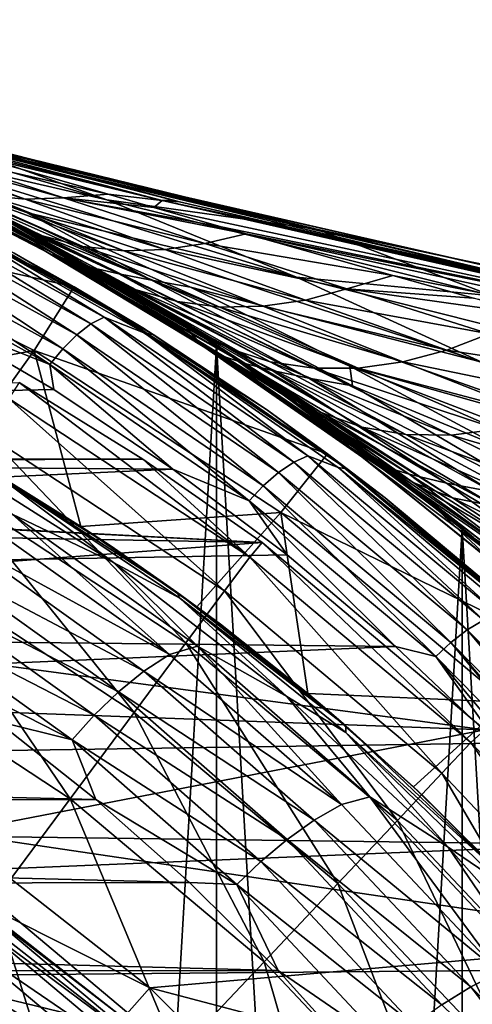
# Model space of a CAD drawing. Header units: metres. Extents: x -27 to 243, y -26 to 26.
# Tile 46 of 88: x 12.46 to 16.97, y 15.37 to 25.17. Entities that reach past the tile are written whole.
import ezdxf

# ---------------------------------------------------------------- set-up
doc = ezdxf.new("R2010")
doc.units = ezdxf.units.M
doc.layers.add('solid_ASS_SW0001', color=7, linetype='CONTINUOUS')

msp = doc.modelspace()

# ---------------------------------------------------------------- linework, layer by layer
at = {"layer": 'solid_ASS_SW0001'}
for points in [[(12.55254, 23.765337, 29.092583), (7.441921, 25.173008, 19.602346), (7.51072, 25.152567, 29.338274)], [(12.55254, 23.765337, 29.092583), (10.550066, 24.298155, 21.424845), (7.441921, 25.173008, 19.602346)], [(12.593428, 23.734425, 38.843616), (7.51072, 25.152567, 29.338274), (7.511685, 25.152279, 29.458097)], [(12.593428, 23.734425, 38.843616), (12.55254, 23.765337, 29.092583), (7.51072, 25.152567, 29.338274)], [(7.511685, 25.152279, 29.458097), (7.596759, 25.126715, 39.088577), (12.593428, 23.734425, 38.843616)], [(10.81541, 24.200043, 41.14399), (12.593428, 23.734425, 38.843616), (7.596759, 25.126715, 39.088577)], [(9.09857, 24.675751, 40.328243), (14.009007, 23.371078, 42.922085), (10.81541, 24.200043, 41.14399)], [(9.09857, 24.675751, 40.328243), (10.500343, 24.260561, 41.255558), (14.009007, 23.371078, 42.922085)], [(9.160146, 24.588005, 18.826048), (11.393012, 24.072357, 21.847), (13.331996, 23.3778, 20.965132)], [(10.859979, 23.946291, 18.060966), (9.160146, 24.588005, 18.826048), (13.331996, 23.3778, 20.965132)], [(13.883451, 23.37257, 43.151981), (14.009007, 23.371078, 42.922085), (10.500343, 24.260561, 41.255558)], [(13.883451, 23.37257, 43.151981), (10.500343, 24.260561, 41.255558), (11.391212, 23.999453, 41.842991)], [(10.550066, 24.298155, 21.424845), (13.697424, 23.498129, 23.269739), (11.393012, 24.072357, 21.847)], [(12.55254, 23.765337, 29.092583), (13.697424, 23.498129, 23.269739), (10.550066, 24.298155, 21.424845)], [(10.81541, 24.200043, 41.14399), (14.009007, 23.371078, 42.922085), (12.593428, 23.734425, 38.843616)], [(15.418991, 23.086809, 24.135052), (13.331996, 23.3778, 20.965132), (11.393012, 24.072357, 21.847)], [(13.733743, 23.482872, 23.177193), (15.418991, 23.086809, 24.135052), (11.393012, 24.072357, 21.847)], [(13.697424, 23.498129, 23.269739), (13.733743, 23.482872, 23.177193), (11.393012, 24.072357, 21.847)], [(10.788831, 23.960966, 43.055046), (12.131787, 23.421595, 44.011707), (12.517944, 23.38578, 43.676411)], [(11.144832, 23.88541, 42.732872), (10.788831, 23.960966, 43.055046), (12.517944, 23.38578, 43.676411)], [(10.859979, 23.946291, 18.060966), (13.331996, 23.3778, 20.965132), (15.21981, 22.608793, 20.095909)], [(12.532173, 23.251347, 17.31057), (10.859979, 23.946291, 18.060966), (15.21981, 22.608793, 20.095909)], [(11.713589, 23.541183, 12.527614), (10.859979, 23.946291, 18.060966), (12.532173, 23.251347, 17.31057)], [(13.883451, 23.37257, 43.151981), (11.391212, 23.999453, 41.842991), (11.888003, 23.854759, 42.169762)], [(9.980091, 23.19397, 76.599998), (10.305805, 23.870281, 76.599998), (13.006555, 22.512875, 76.599998)], [(12.407436, 22.848534, 109.489799), (13.006555, 22.512875, 76.599998), (10.305805, 23.870281, 76.599998)], [(11.144832, 23.88541, 42.732872), (12.517944, 23.38578, 43.676411), (12.899879, 23.398758, 43.364124)], [(11.499513, 23.855402, 42.42815), (11.144832, 23.88541, 42.732872), (12.899879, 23.398758, 43.364124)], [(11.499513, 23.855402, 42.42815), (12.899879, 23.398758, 43.364124), (13.344225, 23.43404, 43.124474)], [(11.499513, 23.855402, 42.42815), (13.344225, 23.43404, 43.124474), (11.888003, 23.854759, 42.169762)], [(13.883451, 23.37257, 43.151981), (11.888003, 23.854759, 42.169762), (13.344225, 23.43404, 43.124474)], [(12.616975, 22.957458, -18.73348), (11.534318, 23.580118, -23.82666), (10.943257, 23.814867, -18.621218)], [(10.943257, 23.814867, -18.621218), (10.980817, 23.769253, -13.412657), (12.674657, 22.894531, -13.638328)], [(12.616975, 22.957458, -18.73348), (10.943257, 23.814867, -18.621218), (12.674657, 22.894531, -13.638328)], [(10.980817, 23.769253, -13.412657), (11.055213, 23.723639, -8.208214), (12.787315, 22.831604, -8.549323)], [(12.674657, 22.894531, -13.638328), (10.980817, 23.769253, -13.412657), (12.787315, 22.831604, -8.549323)], [(12.55254, 23.765337, 29.092583), (17.65007, 22.599556, 28.84581), (13.697424, 23.498129, 23.269739)], [(17.645586, 22.559978, 38.601547), (17.65007, 22.599556, 28.84581), (12.55254, 23.765337, 29.092583)], [(12.593428, 23.734425, 38.843616), (17.645586, 22.559978, 38.601547), (12.55254, 23.765337, 29.092583)], [(17.31522, 22.6054, 44.743713), (17.645586, 22.559978, 38.601547), (12.593428, 23.734425, 38.843616)], [(14.055366, 23.359695, 42.947758), (17.31522, 22.6054, 44.743713), (12.593428, 23.734425, 38.843616)], [(14.009007, 23.371078, 42.922085), (14.055366, 23.359695, 42.947758), (12.593428, 23.734425, 38.843616)], [(11.055213, 23.723639, -8.208214), (11.166141, 23.678026, -3.009938), (12.954494, 22.768677, -3.469519)], [(12.787315, 22.831604, -8.549323), (11.055213, 23.723639, -8.208214), (12.954494, 22.768677, -3.469519)], [(11.166141, 23.678026, -3.009938), (11.313216, 23.632412, 2.180128), (13.17562, 22.70575, 1.598029)], [(12.954494, 22.768677, -3.469519), (11.166141, 23.678026, -3.009938), (13.17562, 22.70575, 1.598029)], [(11.313216, 23.632412, 2.180128), (11.495902, 23.586798, 7.359971), (13.449891, 22.642822, 6.650322)], [(13.17562, 22.70575, 1.598029), (11.313216, 23.632412, 2.180128), (13.449891, 22.642822, 6.650322)], [(12.691695, 23.019579, 45.672318), (11.376778, 23.65653, 44.739445), (11.596038, 23.549828, 45.053329)], [(13.092472, 22.915743, 45.290482), (11.376778, 23.65653, 44.739445), (12.691695, 23.019579, 45.672318)], [(11.748114, 23.511049, 44.366375), (11.376778, 23.65653, 44.739445), (13.092472, 22.915743, 45.290482)], [(11.495902, 23.586798, 7.359971), (11.713589, 23.541183, 12.527614), (13.7764, 22.579895, 11.684406)], [(13.449891, 22.642822, 6.650322), (11.495902, 23.586798, 7.359971), (13.7764, 22.579895, 11.684406)], [(11.534318, 23.580118, -23.82666), (12.832459, 22.899574, -23.82666), (11.781051, 23.457821, -24)], [(12.616975, 22.957458, -18.73348), (12.832459, 22.899574, -23.82666), (11.534318, 23.580118, -23.82666)], [(12.691695, 23.019579, 45.672318), (11.596038, 23.549828, 45.053329), (12.311875, 23.18362, 46.074184)], [(13.7764, 22.579895, 11.684406), (11.713589, 23.541183, 12.527614), (12.532173, 23.251347, 17.31057)], [(11.748114, 23.511049, 44.366375), (13.092472, 22.915743, 45.290482), (13.500997, 22.871798, 44.928783)], [(12.131787, 23.421595, 44.011707), (11.748114, 23.511049, 44.366375), (13.500997, 22.871798, 44.928783)], [(11.78101, 23.457842, 74), (11.781051, -23.457821, 74), (14.424679, -21.931511, 74)], [(11.78101, 23.457842, 74), (14.424679, -21.931511, 74), (14.424632, 21.931541, 74)], [(12.311875, 23.18362, 46.074184), (11.78101, 23.457842, 74), (14.424632, 21.931541, 74)], [(11.781051, 23.457821, -24), (14.424679, 21.931511, -24), (11.78101, -23.457842, -24)], [(14.090384, 22.147766, -23.82666), (14.424679, 21.931511, -24), (11.781051, 23.457821, -24)], [(12.832459, 22.899574, -23.82666), (14.090384, 22.147766, -23.82666), (11.781051, 23.457821, -24)], [(13.798754, 23.303688, 43.421406), (13.344225, 23.43404, 43.124474), (12.899879, 23.398758, 43.364124)], [(13.883451, 23.37257, 43.151981), (13.344225, 23.43404, 43.124474), (13.798754, 23.303688, 43.421406)], [(13.697424, 23.498129, 23.269739), (15.418991, 23.086809, 24.135052), (13.733743, 23.482872, 23.177193)], [(13.697424, 23.498129, 23.269739), (16.871675, 22.777054, 25.12989), (15.418991, 23.086809, 24.135052)], [(17.65007, 22.599556, 28.84581), (16.871675, 22.777054, 25.12989), (13.697424, 23.498129, 23.269739)], [(11.036486, 23.316761, 109.514694), (13.172981, 22.142931, 110.647369), (11.160636, 23.385553, 109.337685)], [(11.160636, 23.385553, 109.337685), (13.305664, 22.209518, 110.475792), (11.677291, 23.205469, 109.358704)], [(13.172981, 22.142931, 110.647369), (13.305664, 22.209518, 110.475792), (11.160636, 23.385553, 109.337685)], [(12.131787, 23.421595, 44.011707), (13.500997, 22.871798, 44.928783), (13.909029, 22.883209, 44.59211)], [(12.517944, 23.38578, 43.676411), (12.131787, 23.421595, 44.011707), (13.909029, 22.883209, 44.59211)], [(12.899879, 23.398758, 43.364124), (12.517944, 23.38578, 43.676411), (14.309385, 22.944052, 44.283844)], [(12.517944, 23.38578, 43.676411), (13.909029, 22.883209, 44.59211), (14.309385, 22.944052, 44.283844)], [(12.899879, 23.398758, 43.364124), (14.309385, 22.944052, 44.283844), (14.71818, 23.041311, 44.020218)], [(12.899879, 23.398758, 43.364124), (14.71818, 23.041311, 44.020218), (14.471136, 23.111656, 43.859554)], [(13.798754, 23.303688, 43.421406), (12.899879, 23.398758, 43.364124), (14.471136, 23.111656, 43.859554)], [(17.174568, 22.423723, 23.301115), (15.21981, 22.608793, 20.095909), (13.331996, 23.3778, 20.965132)], [(15.418991, 23.086809, 24.135052), (17.174568, 22.423723, 23.301115), (13.331996, 23.3778, 20.965132)], [(13.883451, 23.37257, 43.151981), (13.798754, 23.303688, 43.421406), (20.308258, 21.911385, 46.874893)], [(13.883451, 23.37257, 43.151981), (20.521025, 21.951265, 46.493038), (17.31522, 22.6054, 44.743713)], [(13.883451, 23.37257, 43.151981), (20.419037, 21.948816, 46.681915), (20.521025, 21.951265, 46.493038)], [(13.883451, 23.37257, 43.151981), (17.31522, 22.6054, 44.743713), (14.055366, 23.359695, 42.947758)], [(13.883451, 23.37257, 43.151981), (14.055366, 23.359695, 42.947758), (14.009007, 23.371078, 42.922085)], [(13.883451, 23.37257, 43.151981), (20.308258, 21.911385, 46.874893), (20.419037, 21.948816, 46.681915)], [(10.906212, 23.205431, 109.663376), (13.03169, 22.035574, 110.788727), (11.036486, 23.316761, 109.514694)], [(13.03169, 22.035574, 110.788727), (13.172981, 22.142931, 110.647369), (11.036486, 23.316761, 109.514694)], [(12.532173, 23.251347, 17.31057), (15.21981, 22.608793, 20.095909), (17.067617, 21.76351, 19.246275)], [(14.166473, 22.508242, 16.577301), (12.532173, 23.251347, 17.31057), (17.067617, 21.76351, 19.246275)], [(13.7764, 22.579895, 11.684406), (12.532173, 23.251347, 17.31057), (14.166473, 22.508242, 16.577301)], [(20.308258, 21.911385, 46.874893), (13.798754, 23.303688, 43.421406), (14.471136, 23.111656, 43.859554)], [(9.980091, 23.19397, 76.599998), (13.006555, 22.512875, 76.599998), (12.607231, 21.87739, 76.599998)], [(10.634261, 21.515402, 83.689102), (9.980091, 23.19397, 76.599998), (12.607231, 21.87739, 76.599998)], [(10.779729, 23.061428, 109.773727), (12.892615, 21.896952, 110.890488), (10.906212, 23.205431, 109.663376)], [(12.892615, 21.896952, 110.890488), (13.03169, 22.035574, 110.788727), (10.906212, 23.205431, 109.663376)], [(13.793382, 22.038172, 110.252609), (11.754474, 23.191212, 109.162819), (11.677291, 23.205469, 109.358704)], [(13.305664, 22.209518, 110.475792), (13.710714, 22.051771, 110.446205), (11.677291, 23.205469, 109.358704)], [(13.793382, 22.038172, 110.252609), (11.677291, 23.205469, 109.358704), (13.710714, 22.051771, 110.446205)], [(13.793382, 22.038172, 110.252609), (12.407436, 22.848534, 109.489799), (11.754474, 23.191212, 109.162819)], [(12.469887, 23.099014, 46.298573), (12.311875, 23.18362, 46.074184), (14.424632, 21.931541, 74)], [(13.624434, 22.483246, 46.965622), (12.311875, 23.18362, 46.074184), (12.469887, 23.099014, 46.298573)], [(14.034111, 22.365097, 46.55946), (12.311875, 23.18362, 46.074184), (13.624434, 22.483246, 46.965622)], [(12.691695, 23.019579, 45.672318), (12.311875, 23.18362, 46.074184), (14.034111, 22.365097, 46.55946)], [(10.665489, 22.89827, 109.842064), (12.765258, 21.740055, 110.949692), (10.779729, 23.061428, 109.773727)], [(12.765258, 21.740055, 110.949692), (12.892615, 21.896952, 110.890488), (10.779729, 23.061428, 109.773727)], [(13.240398, 22.666149, 47.386078), (12.469887, 23.099014, 46.298573), (14.424632, 21.931541, 74)], [(13.624434, 22.483246, 46.965622), (12.469887, 23.099014, 46.298573), (13.240398, 22.666149, 47.386078)], [(20.308258, 21.911385, 46.874893), (14.471136, 23.111656, 43.859554), (14.71818, 23.041311, 44.020218)], [(19.46051, 22.232195, 26.432955), (17.174568, 22.423723, 23.301115), (15.418991, 23.086809, 24.135052)], [(16.871675, 22.777054, 25.12989), (19.46051, 22.232195, 26.432955), (15.418991, 23.086809, 24.135052)], [(14.228354, 21.986534, -18.842745), (12.832459, 22.899574, -23.82666), (12.616975, 22.957458, -18.73348)], [(12.616975, 22.957458, -18.73348), (12.674657, 22.894531, -13.638328), (14.307399, 21.90983, -13.857987)], [(14.228354, 21.986534, -18.842745), (12.616975, 22.957458, -18.73348), (14.307399, 21.90983, -13.857987)], [(12.691695, 23.019579, 45.672318), (14.034111, 22.365097, 46.55946), (14.457961, 22.311518, 46.173271)], [(13.092472, 22.915743, 45.290482), (12.691695, 23.019579, 45.672318), (14.457961, 22.311518, 46.173271)], [(14.309385, 22.944052, 44.283844), (13.909029, 22.883209, 44.59211), (15.724043, 22.492434, 45.18866)], [(14.309385, 22.944052, 44.283844), (16.181156, 22.626764, 44.967716), (14.71818, 23.041311, 44.020218)], [(14.309385, 22.944052, 44.283844), (15.724043, 22.492434, 45.18866), (16.181156, 22.626764, 44.967716)], [(20.192463, 21.833067, 47.062691), (14.71818, 23.041311, 44.020218), (16.181156, 22.626764, 44.967716)], [(20.308258, 21.911385, 46.874893), (14.71818, 23.041311, 44.020218), (20.192463, 21.833067, 47.062691)], [(11.567943, 22.212364, 110.389908), (12.765258, 21.740055, 110.949692), (10.665489, 22.89827, 109.842064)], [(12.407436, 22.848534, 109.489799), (13.689489, 22.10425, 110.145149), (13.006555, 22.512875, 76.599998)], [(13.793382, 22.038172, 110.252609), (13.689489, 22.10425, 110.145149), (12.407436, 22.848534, 109.489799)], [(12.674657, 22.894531, -13.638328), (12.787315, 22.831604, -8.549323), (14.459317, 21.833128, -8.881378)], [(14.307399, 21.90983, -13.857987), (12.674657, 22.894531, -13.638328), (14.459317, 21.833128, -8.881378)], [(14.228354, 21.986534, -18.842745), (14.090384, 22.147766, -23.82666), (12.832459, 22.899574, -23.82666)], [(13.092472, 22.915743, 45.290482), (14.457961, 22.311518, 46.173271), (14.886473, 22.318846, 45.813313)], [(13.500997, 22.871798, 44.928783), (13.092472, 22.915743, 45.290482), (14.886473, 22.318846, 45.813313)], [(13.909029, 22.883209, 44.59211), (13.500997, 22.871798, 44.928783), (15.310973, 22.381466, 45.484158)], [(13.500997, 22.871798, 44.928783), (14.886473, 22.318846, 45.813313), (15.310973, 22.381466, 45.484158)], [(13.909029, 22.883209, 44.59211), (15.310973, 22.381466, 45.484158), (15.724043, 22.492434, 45.18866)], [(12.787315, 22.831604, -8.549323), (12.954494, 22.768677, -3.469519), (14.683505, 21.756424, -3.916966)], [(14.459317, 21.833128, -8.881378), (12.787315, 22.831604, -8.549323), (14.683505, 21.756424, -3.916966)], [(12.954494, 22.768677, -3.469519), (13.17562, 22.70575, 1.598029), (14.979203, 21.679722, 1.031201)], [(14.683505, 21.756424, -3.916966), (12.954494, 22.768677, -3.469519), (14.979203, 21.679722, 1.031201)], [(16.871675, 22.777054, 25.12989), (20.069414, 22.136221, 27.003353), (19.46051, 22.232195, 26.432955)], [(17.65007, 22.599556, 28.84581), (20.069414, 22.136221, 27.003353), (16.871675, 22.777054, 25.12989)], [(13.17562, 22.70575, 1.598029), (13.449891, 22.642822, 6.650322), (15.345347, 21.603018, 5.959146)], [(14.979203, 21.679722, 1.031201), (13.17562, 22.70575, 1.598029), (15.345347, 21.603018, 5.959146)], [(13.283699, 22.6408, 47.4468), (13.240398, 22.666149, 47.386078), (14.424632, 21.931541, 74)], [(14.960337, 21.76664, 47.811058), (13.240398, 22.666149, 47.386078), (13.283699, 22.6408, 47.4468)], [(13.624434, 22.483246, 46.965622), (13.240398, 22.666149, 47.386078), (14.960337, 21.76664, 47.811058)], [(14.038143, 22.180916, 48.496769), (13.283699, 22.6408, 47.4468), (14.424632, 21.931541, 74)], [(14.54905, 21.898424, 48.240051), (13.283699, 22.6408, 47.4468), (14.038143, 22.180916, 48.496769)], [(14.960337, 21.76664, 47.811058), (13.283699, 22.6408, 47.4468), (14.54905, 21.898424, 48.240051)], [(13.449891, 22.642822, 6.650322), (13.7764, 22.579895, 11.684406), (15.780733, 21.526314, 10.862956)], [(15.345347, 21.603018, 5.959146), (13.449891, 22.642822, 6.650322), (15.780733, 21.526314, 10.862956)], [(13.7764, 22.579895, 11.684406), (14.166473, 22.508242, 16.577301), (15.752019, 21.723263, 15.865211)], [(15.780733, 21.526314, 10.862956), (13.7764, 22.579895, 11.684406), (15.752019, 21.723263, 15.865211)], [(18.888861, 21.686861, 22.484251), (17.067617, 21.76351, 19.246275), (15.21981, 22.608793, 20.095909)], [(17.174568, 22.423723, 23.301115), (18.888861, 21.686861, 22.484251), (15.21981, 22.608793, 20.095909)], [(16.181156, 22.626764, 44.967716), (15.724043, 22.492434, 45.18866), (16.984381, 22.400341, 45.484756)], [(20.192463, 21.833067, 47.062691), (16.181156, 22.626764, 44.967716), (16.984381, 22.400341, 45.484756)], [(12.607231, 21.87739, 76.599998), (13.006555, 22.512875, 76.599998), (15.53152, 20.851181, 76.599998)], [(14.923372, 21.290678, 110.792351), (15.53152, 20.851181, 76.599998), (13.006555, 22.512875, 76.599998)], [(13.689489, 22.10425, 110.145149), (14.923372, 21.290678, 110.792351), (13.006555, 22.512875, 76.599998)], [(13.624434, 22.483246, 46.965622), (14.960337, 21.76664, 47.811058), (15.393149, 21.702602, 47.401031)], [(14.034111, 22.365097, 46.55946), (13.624434, 22.483246, 46.965622), (15.393149, 21.702602, 47.401031)], [(14.166473, 22.508242, 16.577301), (17.067617, 21.76351, 19.246275), (18.870173, 20.844542, 18.417883)], [(15.752019, 21.723263, 15.865211), (14.166473, 22.508242, 16.577301), (18.870173, 20.844542, 18.417883)], [(15.724043, 22.492434, 45.18866), (15.310973, 22.381466, 45.484158), (17.141151, 22.043995, 46.077972)], [(15.724043, 22.492434, 45.18866), (17.141151, 22.043995, 46.077972), (17.58572, 22.231174, 45.870213)], [(15.724043, 22.492434, 45.18866), (17.58572, 22.231174, 45.870213), (16.984381, 22.400341, 45.484756)], [(14.034111, 22.365097, 46.55946), (15.393149, 21.702602, 47.401031), (15.83708, 21.704014, 47.017696)], [(14.457961, 22.311518, 46.173271), (14.034111, 22.365097, 46.55946), (15.83708, 21.704014, 47.017696)], [(15.310973, 22.381466, 45.484158), (14.886473, 22.318846, 45.813313), (16.719326, 21.882025, 46.353092)], [(15.310973, 22.381466, 45.484158), (16.719326, 21.882025, 46.353092), (17.141151, 22.043995, 46.077972)], [(14.886473, 22.318846, 45.813313), (14.457961, 22.311518, 46.173271), (16.282129, 21.76606, 46.667038)], [(14.457961, 22.311518, 46.173271), (15.83708, 21.704014, 47.017696), (16.282129, 21.76606, 46.667038)], [(14.886473, 22.318846, 45.813313), (16.282129, 21.76606, 46.667038), (16.719326, 21.882025, 46.353092)], [(-14.380179, 20.912827, 100.755585), (12.802154, 21.4888, 111.047874), (11.567943, 22.212364, 110.389908)], [(11.567943, 22.212364, 110.389908), (12.802154, 21.4888, 111.047874), (12.765258, 21.740055, 110.949692)], [(13.172981, 22.142931, 110.647369), (15.193012, 20.766287, 111.767616), (13.305664, 22.209518, 110.475792)], [(13.305664, 22.209518, 110.475792), (15.333775, 20.830202, 111.601547), (13.710714, 22.051771, 110.446205)], [(15.193012, 20.766287, 111.767616), (15.333775, 20.830202, 111.601547), (13.305664, 22.209518, 110.475792)], [(14.174204, 22.094217, 48.684227), (14.038143, 22.180916, 48.496769), (14.424632, 21.931541, 74)], [(14.54905, 21.898424, 48.240051), (14.038143, 22.180916, 48.496769), (14.174204, 22.094217, 48.684227)], [(13.03169, 22.035574, 110.788727), (15.041303, 20.663702, 111.901527), (13.172981, 22.142931, 110.647369)], [(15.041303, 20.663702, 111.901527), (15.193012, 20.766287, 111.767616), (13.172981, 22.142931, 110.647369)], [(13.793382, 22.038172, 110.252609), (14.923372, 21.290678, 110.792351), (13.689489, 22.10425, 110.145149)], [(14.090384, 22.147766, -23.82666), (15.304346, 21.326965, -23.82666), (14.424679, 21.931511, -24)], [(14.228354, 21.986534, -18.842745), (15.304346, 21.326965, -23.82666), (14.090384, 22.147766, -23.82666)], [(14.73569, 21.723764, 49.450912), (14.174204, 22.094217, 48.684227), (14.424632, 21.931541, 74)], [(15.46804, 21.260452, 49.488174), (14.174204, 22.094217, 48.684227), (14.73569, 21.723764, 49.450912)], [(15.873713, 21.116604, 49.037163), (14.174204, 22.094217, 48.684227), (15.46804, 21.260452, 49.488174)], [(14.54905, 21.898424, 48.240051), (14.174204, 22.094217, 48.684227), (15.873713, 21.116604, 49.037163)], [(12.892615, 21.896952, 110.890488), (14.890333, 20.531517, 111.994522), (13.03169, 22.035574, 110.788727)], [(14.890333, 20.531517, 111.994522), (15.041303, 20.663702, 111.901527), (13.03169, 22.035574, 110.788727)], [(15.333775, 20.830202, 111.601547), (15.635918, 20.713888, 111.520477), (13.710714, 22.051771, 110.446205)], [(15.723716, 20.700632, 111.329292), (13.710714, 22.051771, 110.446205), (15.635918, 20.713888, 111.520477)], [(15.723716, 20.700632, 111.329292), (13.793382, 22.038172, 110.252609), (13.710714, 22.051771, 110.446205)], [(15.723716, 20.700632, 111.329292), (14.923372, 21.290678, 110.792351), (13.793382, 22.038172, 110.252609)], [(15.769051, 20.906885, -18.948605), (15.304346, 21.326965, -23.82666), (14.228354, 21.986534, -18.842745)], [(14.228354, 21.986534, -18.842745), (14.307399, 21.90983, -13.857987), (15.870745, 20.819826, -14.070814)], [(15.769051, 20.906885, -18.948605), (14.228354, 21.986534, -18.842745), (15.870745, 20.819826, -14.070814)], [(17.141151, 22.043995, 46.077972), (16.719326, 21.882025, 46.353092), (18.558468, 21.598318, 46.949718)], [(11.874231, 20.856716, 83.689102), (10.634261, 21.515402, 83.689102), (12.607231, 21.87739, 76.599998)], [(14.424679, 21.931511, -24), (14.424632, -21.931541, -24), (11.78101, -23.457842, -24)], [(13.073587, 20.126633, 83.689102), (11.874231, 20.856716, 83.689102), (12.607231, 21.87739, 76.599998)], [(12.607231, 21.87739, 76.599998), (15.53152, 20.851181, 76.599998), (15.063625, 20.26449, 76.599998)], [(13.073587, 20.126633, 83.689102), (12.607231, 21.87739, 76.599998), (15.063625, 20.26449, 76.599998)], [(12.765258, 21.740055, 110.949692), (14.750591, 20.382097, 112.044403), (12.892615, 21.896952, 110.890488)], [(14.750591, 20.382097, 112.044403), (14.890333, 20.531517, 111.994522), (12.892615, 21.896952, 110.890488)], [(14.307399, 21.90983, -13.857987), (14.459317, 21.833128, -8.881378), (16.062885, 20.732767, -9.203137)], [(15.870745, 20.819826, -14.070814), (14.307399, 21.90983, -13.857987), (16.062885, 20.732767, -9.203137)], [(14.424632, 21.931541, 74), (14.424679, -21.931511, 74), (16.873199, -20.108646, 74)], [(14.424632, 21.931541, 74), (16.873199, -20.108646, 74), (16.873152, 20.108686, 74)], [(14.73569, 21.723764, 49.450912), (14.424632, 21.931541, 74), (16.873152, 20.108686, 74)], [(14.424679, 21.931511, -24), (16.873199, 20.108646, -24), (14.424632, -21.931541, -24)], [(16.470724, 20.439613, -23.82666), (16.873199, 20.108646, -24), (14.424679, 21.931511, -24)], [(15.304346, 21.326965, -23.82666), (16.470724, 20.439613, -23.82666), (14.424679, 21.931511, -24)], [(14.54905, 21.898424, 48.240051), (15.873713, 21.116604, 49.037163), (16.308945, 21.042118, 48.60326)], [(14.960337, 21.76664, 47.811058), (14.54905, 21.898424, 48.240051), (16.308945, 21.042118, 48.60326)], [(16.719326, 21.882025, 46.353092), (16.282129, 21.76606, 46.667038), (18.130808, 21.38538, 47.19698)], [(16.719326, 21.882025, 46.353092), (18.130808, 21.38538, 47.19698), (18.558468, 21.598318, 46.949718)], [(14.459317, 21.833128, -8.881378), (14.683505, 21.756424, -3.916966), (16.344721, 20.64571, -4.350598)], [(16.062885, 20.732767, -9.203137), (14.459317, 21.833128, -8.881378), (16.344721, 20.64571, -4.350598)], [(13.990301, 20.697453, 111.698059), (14.750591, 20.382097, 112.044403), (12.765258, 21.740055, 110.949692)], [(12.802154, 21.4888, 111.047874), (13.990301, 20.697453, 111.698059), (12.765258, 21.740055, 110.949692)], [(14.683505, 21.756424, -3.916966), (14.979203, 21.679722, 1.031201), (16.715311, 20.558651, 0.481779)], [(16.344721, 20.64571, -4.350598), (14.683505, 21.756424, -3.916966), (16.715311, 20.558651, 0.481779)], [(15.109079, 21.465746, 49.953396), (14.73569, 21.723764, 49.450912), (16.873152, 20.108686, 74)], [(15.46804, 21.260452, 49.488174), (14.73569, 21.723764, 49.450912), (15.109079, 21.465746, 49.953396)], [(14.960337, 21.76664, 47.811058), (16.308945, 21.042118, 48.60326), (16.762936, 21.036467, 48.195751)], [(15.393149, 21.702602, 47.401031), (14.960337, 21.76664, 47.811058), (16.762936, 21.036467, 48.195751)], [(14.979203, 21.679722, 1.031201), (15.345347, 21.603018, 5.959146), (17.173332, 20.471592, 5.289058)], [(16.715311, 20.558651, 0.481779), (14.979203, 21.679722, 1.031201), (17.173332, 20.471592, 5.289058)], [(15.83708, 21.704014, 47.017696), (15.393149, 21.702602, 47.401031), (17.224665, 21.096117, 47.822231)], [(15.393149, 21.702602, 47.401031), (16.762936, 21.036467, 48.195751), (17.224665, 21.096117, 47.822231)], [(15.752019, 21.723263, 15.865211), (18.870173, 20.844542, 18.417883), (20.620634, 19.854902, 17.613283)], [(17.278917, 20.903366, 15.178476), (15.752019, 21.723263, 15.865211), (20.620634, 19.854902, 17.613283)], [(15.780733, 21.526314, 10.862956), (15.752019, 21.723263, 15.865211), (17.278917, 20.903366, 15.178476)], [(16.282129, 21.76606, 46.667038), (15.83708, 21.704014, 47.017696), (17.683691, 21.215031, 47.488209)], [(15.83708, 21.704014, 47.017696), (17.224665, 21.096117, 47.822231), (17.683691, 21.215031, 47.488209)], [(16.282129, 21.76606, 46.667038), (17.683691, 21.215031, 47.488209), (18.130808, 21.38538, 47.19698)], [(15.345347, 21.603018, 5.959146), (15.780733, 21.526314, 10.862956), (17.717293, 20.384533, 10.066381)], [(17.173332, 20.471592, 5.289058), (15.345347, 21.603018, 5.959146), (17.717293, 20.384533, 10.066381)], [(-14.380179, 20.912827, 100.755585), (13.990301, 20.697453, 111.698059), (12.802154, 21.4888, 111.047874)], [(13.691469, 20.797926, 74.599998), (-13.676497, 20.807775, 74.599998), (12.456742, 21.560135, 74.599998)], [(12.456742, 21.560135, 74.599998), (12.355212, 21.400145, 76.735291), (14.756069, 19.821096, 76.735291)], [(13.691469, 20.797926, 74.599998), (12.456742, 21.560135, 74.599998), (14.756069, 19.821096, 76.735291)], [(17.717293, 20.384533, 10.066381), (15.780733, 21.526314, 10.862956), (17.278917, 20.903366, 15.178476)], [(12.355212, 21.400145, 76.735291), (12.145223, 21.036438, 78.850594), (14.505277, 19.484228, 78.850594)], [(14.756069, 19.821096, 76.735291), (12.355212, 21.400145, 76.735291), (14.505277, 19.484228, 78.850594)], [(15.379321, 21.272964, 50.31321), (15.109079, 21.465746, 49.953396), (16.873152, 20.108686, 74)], [(16.384388, 20.563034, 50.699718), (15.109079, 21.465746, 49.953396), (15.379321, 21.272964, 50.31321)], [(16.776817, 20.41007, 50.227238), (15.109079, 21.465746, 49.953396), (16.384388, 20.563034, 50.699718)], [(15.46804, 21.260452, 49.488174), (15.109079, 21.465746, 49.953396), (16.776817, 20.41007, 50.227238)], [(14.923372, 21.290678, 110.792351), (16.103376, 20.412773, 111.426437), (15.53152, 20.851181, 76.599998)], [(15.723716, 20.700632, 111.329292), (16.103376, 20.412773, 111.426437), (14.923372, 21.290678, 110.792351)], [(15.769051, 20.906885, -18.948605), (16.470724, 20.439613, -23.82666), (15.304346, 21.326965, -23.82666)], [(15.972348, 20.831385, 51.088737), (15.379321, 21.272964, 50.31321), (16.873152, 20.108686, 74)], [(16.384388, 20.563034, 50.699718), (15.379321, 21.272964, 50.31321), (15.972348, 20.831385, 51.088737)], [(15.46804, 21.260452, 49.488174), (16.776817, 20.41007, 50.227238), (17.207178, 20.326382, 49.769135)], [(15.873713, 21.116604, 49.037163), (15.46804, 21.260452, 49.488174), (17.207178, 20.326382, 49.769135)], [(15.873713, 21.116604, 49.037163), (17.207178, 20.326382, 49.769135), (17.664942, 20.313509, 49.336258)], [(16.308945, 21.042118, 48.60326), (15.873713, 21.116604, 49.037163), (17.664942, 20.313509, 49.336258)], [(17.224665, 21.096117, 47.822231), (16.762936, 21.036467, 48.195751), (18.616339, 20.489866, 48.581688)], [(12.145223, 21.036438, 78.850594), (11.822583, 20.477598, 80.908371), (14.119942, 18.966621, 80.908371)], [(14.505277, 19.484228, 78.850594), (12.145223, 21.036438, 78.850594), (14.119942, 18.966621, 80.908371)], [(16.308945, 21.042118, 48.60326), (17.664942, 20.313509, 49.336258), (18.138548, 20.369629, 48.938007)], [(16.762936, 21.036467, 48.195751), (16.308945, 21.042118, 48.60326), (18.138548, 20.369629, 48.938007)], [(16.762936, 21.036467, 48.195751), (18.138548, 20.369629, 48.938007), (18.616339, 20.489866, 48.581688)], [(-16.499105, 19.289005, 100.320862), (13.990301, 20.697453, 111.698059), (-14.380179, 20.912827, 100.755585)], [(11.561622, 20.928116, 107.012596), (13.39663, 19.76672, 108.000343), (12.3899, 20.248674, 107.877243)], [(12.297311, 20.589418, 106.985657), (13.39663, 19.76672, 108.000343), (11.561622, 20.928116, 107.012596)], [(17.231195, 19.723848, -19.050558), (16.470724, 20.439613, -23.82666), (15.769051, 20.906885, -18.948605)], [(15.769051, 20.906885, -18.948605), (15.870745, 20.819826, -14.070814), (17.356714, 19.629715, -14.275804)], [(17.231195, 19.723848, -19.050558), (15.769051, 20.906885, -18.948605), (17.356714, 19.629715, -14.275804)], [(0, 20.75, 74.599998), (-13.676497, 20.807775, 74.599998), (13.691469, 20.797926, 74.599998)], [(0, 20.75, 74.599998), (13.691469, 20.797926, 74.599998), (14.878674, 19.965849, 74.599998)], [(12.237759, 20.645514, 106.663696), (11.874231, 20.856716, 83.689102), (13.073587, 20.126633, 83.689102)], [(14.878674, 19.965849, 74.599998), (13.691469, 20.797926, 74.599998), (14.756069, 19.821096, 76.735291)], [(15.063625, 20.26449, 76.599998), (15.53152, 20.851181, 76.599998), (17.846569, 18.907671, 76.599998)], [(15.193012, 20.766287, 111.767616), (17.083298, 19.192438, 112.859001), (15.333775, 20.830202, 111.601547)], [(15.333775, 20.830202, 111.601547), (17.23172, 19.253124, 112.698479), (15.635918, 20.713888, 111.520477)], [(17.083298, 19.192438, 112.859001), (17.23172, 19.253124, 112.698479), (15.333775, 20.830202, 111.601547)], [(17.224445, 19.476099, 112.042351), (17.846569, 18.907671, 76.599998), (15.53152, 20.851181, 76.599998)], [(16.103376, 20.412773, 111.426437), (17.224445, 19.476099, 112.042351), (15.53152, 20.851181, 76.599998)], [(15.870745, 20.819826, -14.070814), (16.062885, 20.732767, -9.203137), (17.589819, 19.53558, -9.513077)], [(17.356714, 19.629715, -14.275804), (15.870745, 20.819826, -14.070814), (17.589819, 19.53558, -9.513077)], [(16.041544, 20.778147, 51.177944), (15.972348, 20.831385, 51.088737), (16.873152, 20.108686, 74)], [(16.384388, 20.563034, 50.699718), (15.972348, 20.831385, 51.088737), (16.041544, 20.778147, 51.177944)], [(-16.499105, 19.289005, 100.320862), (15.126718, 19.843115, 112.335266), (13.990301, 20.697453, 111.698059)], [(2.501367, 20.59868, 74.599998), (0, 20.75, 74.599998), (14.878674, 19.965849, 74.599998)], [(13.990301, 20.697453, 111.698059), (15.126718, 19.843115, 112.335266), (14.750591, 20.382097, 112.044403)], [(15.041303, 20.663702, 111.901527), (16.921726, 19.095533, 112.985397), (15.193012, 20.766287, 111.767616)], [(16.921726, 19.095533, 112.985397), (17.083298, 19.192438, 112.859001), (15.193012, 20.766287, 111.767616)], [(17.23172, 19.253124, 112.698479), (17.441383, 19.196451, 112.567116), (15.635918, 20.713888, 111.520477)], [(17.533934, 19.183207, 112.378296), (15.635918, 20.713888, 111.520477), (17.441383, 19.196451, 112.567116)], [(17.533934, 19.183207, 112.378296), (15.723716, 20.700632, 111.329292), (15.635918, 20.713888, 111.520477)], [(17.533934, 19.183207, 112.378296), (16.103376, 20.412773, 111.426437), (15.723716, 20.700632, 111.329292)], [(16.51849, 20.40103, 51.783596), (16.041544, 20.778147, 51.177944), (16.873152, 20.108686, 74)], [(17.298838, 19.799217, 51.863869), (16.041544, 20.778147, 51.177944), (16.51849, 20.40103, 51.783596)], [(17.669651, 19.641487, 51.370056), (16.041544, 20.778147, 51.177944), (17.298838, 19.799217, 51.863869)], [(16.384388, 20.563034, 50.699718), (16.041544, 20.778147, 51.177944), (17.669651, 19.641487, 51.370056)], [(16.062885, 20.732767, -9.203137), (16.344721, 20.64571, -4.350598), (17.929617, 19.441444, -4.768358)], [(17.589819, 19.53558, -9.513077), (16.062885, 20.732767, -9.203137), (17.929617, 19.441444, -4.768358)], [(4.966006, 20.146992, 74.599998), (2.501367, 20.59868, 74.599998), (14.878674, 19.965849, 74.599998)], [(13.373099, 19.928879, 107.210953), (12.237759, 20.645514, 106.663696), (13.073587, 20.126633, 83.689102)], [(12.297311, 20.589418, 106.985657), (12.237759, 20.645514, 106.663696), (13.373099, 19.928879, 107.210953)], [(14.890333, 20.531517, 111.994522), (16.759504, 18.970968, 113.069542), (15.041303, 20.663702, 111.901527)], [(16.759504, 18.970968, 113.069542), (16.921726, 19.095533, 112.985397), (15.041303, 20.663702, 111.901527)], [(16.344721, 20.64571, -4.350598), (16.715311, 20.558651, 0.481779), (18.374987, 19.347309, -0.047621)], [(17.929617, 19.441444, -4.768358), (16.344721, 20.64571, -4.350598), (18.374987, 19.347309, -0.047621)], [(12.297311, 20.589418, 106.985657), (13.373099, 19.928879, 107.210953), (14.030139, 19.471909, 107.533508)], [(12.297311, 20.589418, 106.985657), (14.030139, 19.471909, 107.533508), (14.057723, 19.412151, 107.944527)], [(12.297311, 20.589418, 106.985657), (14.057723, 19.412151, 107.944527), (13.39663, 19.76672, 108.000343)], [(14.750591, 20.382097, 112.044403), (16.608053, 18.830368, 113.109993), (14.890333, 20.531517, 111.994522)], [(16.608053, 18.830368, 113.109993), (16.759504, 18.970968, 113.069542), (14.890333, 20.531517, 111.994522)], [(16.384388, 20.563034, 50.699718), (17.669651, 19.641487, 51.370056), (18.086771, 19.551193, 50.886917)], [(16.776817, 20.41007, 50.227238), (16.384388, 20.563034, 50.699718), (18.086771, 19.551193, 50.886917)], [(16.715311, 20.558651, 0.481779), (17.173332, 20.471592, 5.289058), (18.92436, 19.253174, 4.64326)], [(18.374987, 19.347309, -0.047621), (16.715311, 20.558651, 0.481779), (18.92436, 19.253174, 4.64326)], [(11.822583, 20.477598, 80.908371), (11.391035, 19.730125, 82.884712), (13.604535, 18.274302, 82.884712)], [(14.119942, 18.966621, 80.908371), (11.822583, 20.477598, 80.908371), (13.604535, 18.274302, 82.884712)], [(17.533934, 19.183207, 112.378296), (17.224445, 19.476099, 112.042351), (16.103376, 20.412773, 111.426437)], [(16.470724, 20.439613, -23.82666), (17.585903, 19.48842, -23.82666), (16.873199, 20.108646, -24)], [(17.231195, 19.723848, -19.050558), (17.585903, 19.48842, -23.82666), (16.470724, 20.439613, -23.82666)], [(16.983038, 20.015966, 52.357449), (16.51849, 20.40103, 51.783596), (16.873152, 20.108686, 74)], [(17.298838, 19.799217, 51.863869), (16.51849, 20.40103, 51.783596), (16.983038, 20.015966, 52.357449)], [(16.776817, 20.41007, 50.227238), (18.086771, 19.551193, 50.886917), (18.540739, 19.53208, 50.426811)], [(17.207178, 20.326382, 49.769135), (16.776817, 20.41007, 50.227238), (18.540739, 19.53208, 50.426811)], [(16.206264, 18.931414, 112.954369), (16.608053, 18.830368, 113.109993), (14.750591, 20.382097, 112.044403)], [(15.126718, 19.843115, 112.335266), (16.206264, 18.931414, 112.954369), (14.750591, 20.382097, 112.044403)], [(12.3899, 20.248674, 107.877243), (13.954717, 18.851444, 109.14592), (12.117577, 20.160423, 108.136917)], [(12.3899, 20.248674, 107.877243), (14.233516, 18.933168, 108.892403), (13.954717, 18.851444, 109.14592)], [(13.39663, 19.76672, 108.000343), (14.233516, 18.933168, 108.892403), (12.3899, 20.248674, 107.877243)], [(14.22825, 19.32762, 83.689102), (13.073587, 20.126633, 83.689102), (15.063625, 20.26449, 76.599998)], [(15.334156, 18.462494, 83.689102), (14.22825, 19.32762, 83.689102), (15.063625, 20.26449, 76.599998)], [(15.063625, 20.26449, 76.599998), (17.846569, 18.907671, 76.599998), (17.315996, 18.377127, 76.599998)], [(15.334156, 18.462494, 83.689102), (15.063625, 20.26449, 76.599998), (17.315996, 18.377127, 76.599998)], [(7.358101, 19.401567, 74.599998), (4.966006, 20.146992, 74.599998), (14.878674, 19.965849, 74.599998)], [(12.117577, 20.160423, 108.136917), (13.954717, 18.851444, 109.14592), (11.881531, 19.986519, 108.376663)], [(13.373099, 19.928879, 107.210953), (13.073587, 20.126633, 83.689102), (14.22825, 19.32762, 83.689102)], [(16.873199, 20.108646, -24), (16.873152, -20.108686, -24), (14.424632, -21.931541, -24)], [(16.873152, 20.108686, 74), (16.873199, -20.108646, 74), (19.093544, -18.013857, 74)], [(16.873152, 20.108686, 74), (19.093544, -18.013857, 74), (19.093506, 18.013895, 74)], [(16.983038, 20.015966, 52.357449), (16.873152, 20.108686, 74), (19.093506, 18.013895, 74)], [(16.873199, 20.108646, -24), (19.093544, 18.013857, -24), (16.873152, -20.108686, -24)], [(18.645979, 18.476742, -23.82666), (19.093544, 18.013857, -24), (16.873199, 20.108646, -24)], [(17.585903, 19.48842, -23.82666), (18.645979, 18.476742, -23.82666), (16.873199, 20.108646, -24)], [(7.358101, 19.401567, 74.599998), (14.878674, 19.965849, 74.599998), (17.096855, 18.102692, 74.599998)], [(11.881531, 19.986519, 108.376663), (13.701538, 18.685944, 109.37384), (11.647317, 19.769201, 108.560837)], [(13.954717, 18.851444, 109.14592), (13.701538, 18.685944, 109.37384), (11.881531, 19.986519, 108.376663)], [(14.030139, 19.471909, 107.533508), (13.373099, 19.928879, 107.210953), (14.22825, 19.32762, 83.689102)], [(14.878674, 19.965849, 74.599998), (14.756069, 19.821096, 76.735291), (16.957376, 17.974003, 76.735291)], [(17.096855, 18.102692, 74.599998), (14.878674, 19.965849, 74.599998), (16.957376, 17.974003, 76.735291)], [(-16.499105, 19.289005, 100.320862), (16.206264, 18.931414, 112.954369), (15.126718, 19.843115, 112.335266)], [(14.756069, 19.821096, 76.735291), (14.505277, 19.484228, 78.850594), (16.669172, 17.66853, 78.850594)], [(16.957376, 17.974003, 76.735291), (14.756069, 19.821096, 76.735291), (16.669172, 17.66853, 78.850594)], [(11.391035, 19.730125, 82.884712), (10.855597, 18.80271, 84.756622), (12.965051, 17.415319, 84.756622)], [(13.604535, 18.274302, 82.884712), (11.391035, 19.730125, 82.884712), (12.965051, 17.415319, 84.756622)], [(11.647317, 19.769201, 108.560837), (13.447957, 18.479471, 109.544334), (11.42634, 19.523506, 108.685806)], [(13.701538, 18.685944, 109.37384), (13.447957, 18.479471, 109.544334), (11.647317, 19.769201, 108.560837)], [(13.39663, 19.76672, 108.000343), (15.124217, 18.432961, 108.967979), (14.233516, 18.933168, 108.892403)], [(14.057723, 19.412151, 107.944527), (15.124217, 18.432961, 108.967979), (13.39663, 19.76672, 108.000343)], [(11.42634, 19.523506, 108.685806), (13.20656, 18.246284, 109.654633), (11.227017, 19.264782, 108.753998)], [(13.447957, 18.479471, 109.544334), (13.20656, 18.246284, 109.654633), (11.42634, 19.523506, 108.685806)], [(14.462478, 19.152983, 107.748131), (14.030139, 19.471909, 107.533508), (14.22825, 19.32762, 83.689102)], [(15.711532, 18.139517, 108.480446), (14.030139, 19.471909, 107.533508), (14.462478, 19.152983, 107.748131)], [(15.711532, 18.139517, 108.480446), (14.057723, 19.412151, 107.944527), (14.030139, 19.471909, 107.533508)], [(14.505277, 19.484228, 78.850594), (14.119942, 18.966621, 80.908371), (16.226353, 17.199158, 80.908371)], [(16.669172, 17.66853, 78.850594), (14.505277, 19.484228, 78.850594), (16.226353, 17.199158, 80.908371)], [(9.642888, 18.373274, 74.599998), (7.358101, 19.401567, 74.599998), (17.096855, 18.102692, 74.599998)], [(14.057723, 19.412151, 107.944527), (15.713387, 18.073156, 108.880844), (15.124217, 18.432961, 108.967979)], [(15.711532, 18.139517, 108.480446), (15.713387, 18.073156, 108.880844), (14.057723, 19.412151, 107.944527)], [(14.462478, 19.152983, 107.748131), (14.22825, 19.32762, 83.689102), (15.334156, 18.462494, 83.689102)], [(-18.444323, 17.437801, 99.966995), (16.206264, 18.931414, 112.954369), (-16.499105, 19.289005, 100.320862)], [(11.20227, 18.91016, 108.85067), (11.227017, 19.264782, 108.753998), (12.986858, 18.000923, 109.707977)], [(13.20656, 18.246284, 109.654633), (12.986858, 18.000923, 109.707977), (11.227017, 19.264782, 108.753998)], [(15.501428, 18.322275, 108.271347), (14.462478, 19.152983, 107.748131), (15.334156, 18.462494, 83.689102)], [(15.711532, 18.139517, 108.480446), (14.462478, 19.152983, 107.748131), (15.501428, 18.322275, 108.271347)], [(16.921726, 19.095533, 112.985397), (18.658571, 17.338064, 114.021996), (17.083298, 19.192438, 112.859001)], [(16.759504, 18.970968, 113.069542), (18.486305, 17.222979, 114.09729), (16.921726, 19.095533, 112.985397)], [(18.549704, 17.268038, 114.074562), (18.658571, 17.338064, 114.021996), (16.921726, 19.095533, 112.985397)], [(18.486305, 17.222979, 114.09729), (18.549704, 17.268038, 114.074562), (16.921726, 19.095533, 112.985397)], [(-18.444323, 17.437801, 99.966995), (17.225245, 17.967793, 113.550995), (16.206264, 18.931414, 112.954369)], [(14.119942, 18.966621, 80.908371), (13.604535, 18.274302, 82.884712), (15.634057, 16.571354, 82.884712)], [(14.233516, 18.933168, 108.892403), (15.66808, 17.357967, 110.124245), (13.954717, 18.851444, 109.14592)], [(16.226353, 17.199158, 80.908371), (14.119942, 18.966621, 80.908371), (15.634057, 16.571354, 82.884712)], [(14.233516, 18.933168, 108.892403), (15.952944, 17.433125, 109.876709), (15.66808, 17.357967, 110.124245)], [(15.124217, 18.432961, 108.967979), (15.952944, 17.433125, 109.876709), (14.233516, 18.933168, 108.892403)], [(16.206264, 18.931414, 112.954369), (17.225245, 17.967793, 113.550995), (16.608053, 18.830368, 113.109993)], [(16.608053, 18.830368, 113.109993), (18.323895, 17.092951, 114.128632), (16.759504, 18.970968, 113.069542)], [(18.359797, 17.123562, 114.125145), (18.486305, 17.222979, 114.09729), (16.759504, 18.970968, 113.069542)], [(18.323895, 17.092951, 114.128632), (18.359797, 17.123562, 114.125145), (16.759504, 18.970968, 113.069542)], [(12.234746, 18.187086, 109.405533), (11.20227, 18.91016, 108.85067), (12.986858, 18.000923, 109.707977)], [(13.954717, 18.851444, 109.14592), (15.66808, 17.357967, 110.124245), (13.701538, 18.685944, 109.37384)], [(18.180157, 16.958574, 114.120819), (18.323895, 17.092951, 114.128632), (16.608053, 18.830368, 113.109993)], [(17.225245, 17.967793, 113.550995), (18.180157, 16.958574, 114.120819), (16.608053, 18.830368, 113.109993)], [(12.965051, 17.415319, 84.756622), (10.855597, 18.80271, 84.756622), (12.208932, 16.399652, 86.50235)], [(13.701538, 18.685944, 109.37384), (15.398685, 17.202446, 110.340302), (13.447957, 18.479471, 109.544334)], [(15.66808, 17.357967, 110.124245), (15.398685, 17.202446, 110.340302), (13.701538, 18.685944, 109.37384)], [(13.447957, 18.479471, 109.544334), (15.126785, 17.008795, 110.497055), (13.20656, 18.246284, 109.654633)], [(15.398685, 17.202446, 110.340302), (15.126785, 17.008795, 110.497055), (13.447957, 18.479471, 109.544334)], [(16.387594, 17.534161, 83.689102), (15.334156, 18.462494, 83.689102), (17.315996, 18.377127, 76.599998)], [(15.501428, 18.322275, 108.271347), (15.334156, 18.462494, 83.689102), (16.387594, 17.534161, 83.689102)], [(11.787148, 17.077049, 74.599998), (9.642888, 18.373274, 74.599998), (17.096855, 18.102692, 74.599998)], [(15.124217, 18.432961, 108.967979), (16.732748, 16.931456, 109.90168), (15.952944, 17.433125, 109.876709)], [(15.713387, 18.073156, 108.880844), (16.732748, 16.931456, 109.90168), (15.124217, 18.432961, 108.967979)], [(17.384985, 16.545763, 83.689102), (16.387594, 17.534161, 83.689102), (17.315996, 18.377127, 76.599998)], [(13.604535, 18.274302, 82.884712), (12.965051, 17.415319, 84.756622), (14.899176, 15.792417, 84.756622)], [(13.20656, 18.246284, 109.654633), (14.86608, 16.790352, 110.592606), (12.986858, 18.000923, 109.707977)], [(15.126785, 17.008795, 110.497055), (14.86608, 16.790352, 110.592606), (13.20656, 18.246284, 109.654633)], [(15.634057, 16.571354, 82.884712), (13.604535, 18.274302, 82.884712), (14.899176, 15.792417, 84.756622)], [(16.486132, 17.441545, 108.777138), (15.501428, 18.322275, 108.271347), (16.387594, 17.534161, 83.689102)], [(15.711532, 18.139517, 108.480446), (15.501428, 18.322275, 108.271347), (16.486132, 17.441545, 108.777138)], [(13.220799, 17.408792, 109.947502), (-13.810685, 18.059267, 99.434982), (12.234746, 18.187086, 109.405533)], [(13.220799, 17.408792, 109.947502), (12.234746, 18.187086, 109.405533), (12.986858, 18.000923, 109.707977)], [(15.711532, 18.139517, 108.480446), (16.486132, 17.441545, 108.777138), (17.276873, 16.64609, 109.39283)], [(15.711532, 18.139517, 108.480446), (17.276873, 16.64609, 109.39283), (15.713387, 18.073156, 108.880844)], [(13.220799, 17.408792, 109.947502), (-14.740278, 17.314993, 99.233452), (-13.810685, 18.059267, 99.434982)], [(11.787148, 17.077049, 74.599998), (17.096855, 18.102692, 74.599998), (19.081793, 15.996725, 74.599998)], [(15.713387, 18.073156, 108.880844), (17.253363, 16.576643, 109.781654), (16.732748, 16.931456, 109.90168)], [(17.276873, 16.64609, 109.39283), (17.253363, 16.576643, 109.781654), (15.713387, 18.073156, 108.880844)], [(17.096855, 18.102692, 74.599998), (16.957376, 17.974003, 76.735291), (18.929367, 15.883844, 76.735291)], [(-18.444323, 17.437801, 99.966995), (18.180157, 16.958574, 114.120819), (17.225245, 17.967793, 113.550995)], [(13.220799, 17.408792, 109.947502), (12.986858, 18.000923, 109.707977), (14.627114, 16.560707, 110.63102)], [(14.86608, 16.790352, 110.592606), (14.627114, 16.560707, 110.63102), (12.986858, 18.000923, 109.707977)], [(16.957376, 17.974003, 76.735291), (16.669172, 17.66853, 78.850594), (18.607647, 15.613894, 78.850594)], [(19.093544, 18.013857, -24), (19.093506, -18.013895, -24), (16.873152, -20.108686, -24)], [(18.929367, 15.883844, 76.735291), (16.957376, 17.974003, 76.735291), (18.607647, 15.613894, 78.850594)], [(16.669172, 17.66853, 78.850594), (16.226353, 17.199158, 80.908371), (18.113331, 15.199104, 80.908371)], [(18.607647, 15.613894, 78.850594), (16.669172, 17.66853, 78.850594), (18.113331, 15.199104, 80.908371)], [(16.486132, 17.441545, 108.777138), (16.387594, 17.534161, 83.689102), (17.384985, 16.545763, 83.689102)], [(-20.192186, 15.375522, 99.685509), (18.180157, 16.958574, 114.120819), (-18.444323, 17.437801, 99.966995)], [(14.156516, 16.5798, 110.472656), (-14.740278, 17.314993, 99.233452), (13.220799, 17.408792, 109.947502)], [(12.965051, 17.415319, 84.756622), (12.208932, 16.399652, 86.50235), (14.030257, 14.871398, 86.50235)], [(14.899176, 15.792417, 84.756622), (12.965051, 17.415319, 84.756622), (14.030257, 14.871398, 86.50235)], [(14.156516, 16.5798, 110.472656), (13.220799, 17.408792, 109.947502), (14.627114, 16.560707, 110.63102)], [(15.66808, 17.357967, 110.124245), (17.243618, 15.685786, 111.055504), (15.398685, 17.202446, 110.340302)], [(15.952944, 17.433125, 109.876709), (17.243618, 15.685786, 111.055504), (15.66808, 17.357967, 110.124245)], [(15.952944, 17.433125, 109.876709), (17.534197, 15.754125, 110.813744), (17.243618, 15.685786, 111.055504)], [(16.732748, 16.931456, 109.90168), (17.534197, 15.754125, 110.813744), (15.952944, 17.433125, 109.876709)], [(17.413372, 16.515884, 109.26207), (16.486132, 17.441545, 108.777138), (17.384985, 16.545763, 83.689102)], [(17.276873, 16.64609, 109.39283), (16.486132, 17.441545, 108.777138), (17.413372, 16.515884, 109.26207)], [(14.156516, 16.5798, 110.472656), (-15.631502, 16.519022, 99.04995), (-14.740278, 17.314993, 99.233452)], [(15.398685, 17.202446, 110.340302), (16.958937, 15.542054, 111.259796), (15.126785, 17.008795, 110.497055)], [(17.243618, 15.685786, 111.055504), (16.958937, 15.542054, 111.259796), (15.398685, 17.202446, 110.340302)], [(16.226353, 17.199158, 80.908371), (15.634057, 16.571354, 82.884712), (17.452158, 14.644306, 82.884712)], [(18.113331, 15.199104, 80.908371), (16.226353, 17.199158, 80.908371), (17.452158, 14.644306, 82.884712)], [(11.503118, 16.665556, 75.099998), (11.787148, 17.077049, 74.599998), (13.759684, 15.531697, 74.599998)], [(13.759684, 15.531697, 74.599998), (11.787148, 17.077049, 74.599998), (19.081793, 15.996725, 74.599998)], [(15.126785, 17.008795, 110.497055), (16.669775, 15.363446, 111.402939), (14.86608, 16.790352, 110.592606)], [(16.958937, 15.542054, 111.259796), (16.669775, 15.363446, 111.402939), (15.126785, 17.008795, 110.497055)], [(19.441605, 15.725721, 114.836914), (18.180157, 16.958574, 114.120819), (-20.192186, 15.375522, 99.685509)], [(16.732748, 16.931456, 109.90168), (18.209482, 15.267185, 110.786568), (17.534197, 15.754125, 110.813744)], [(17.253363, 16.576643, 109.781654), (18.209482, 15.267185, 110.786568), (16.732748, 16.931456, 109.90168)], [(14.86608, 16.790352, 110.592606), (16.390882, 15.162243, 111.483864), (14.627114, 16.560707, 110.63102)], [(16.669775, 15.363446, 111.402939), (16.390882, 15.162243, 111.483864), (14.86608, 16.790352, 110.592606)], [(13.494435, 15.232292, 80.650002), (11.559923, 16.747856, 80.650002), (12.334269, 14.909336, 79.650002)], [(11.560118, 16.747721, 83.099998), (11.559923, 16.747856, 80.650002), (13.494435, 15.232292, 80.650002)], [(13.494546, 15.232194, 83.099998), (11.560118, 16.747721, 83.099998), (13.494435, 15.232292, 80.650002)], [(12.123834, 16.285135, 83.584839), (11.560118, 16.747721, 83.099998), (13.494546, 15.232194, 83.099998)], [(15.038317, 15.705325, 110.977165), (-15.631502, 16.519022, 99.04995), (14.156516, 16.5798, 110.472656)], [(11.373561, 15.65454, 77), (11.503118, 16.665556, 76.099998), (13.428123, 15.15744, 76.099998)], [(13.428123, 15.15744, 75.099998), (11.503118, 16.665556, 75.099998), (13.759684, 15.531697, 74.599998)], [(11.503118, 16.665556, 76.099998), (11.503118, 16.665556, 75.099998), (13.428123, 15.15744, 75.099998)], [(13.428123, 15.15744, 76.099998), (11.503118, 16.665556, 76.099998), (13.428123, 15.15744, 75.099998)], [(15.038317, 15.705325, 110.977165), (14.156516, 16.5798, 110.472656), (14.627114, 16.560707, 110.63102)], [(15.634057, 16.571354, 82.884712), (14.899176, 15.792417, 84.756622), (16.631815, 13.955951, 84.756622)], [(17.452158, 14.644306, 82.884712), (15.634057, 16.571354, 82.884712), (16.631815, 13.955951, 84.756622)], [(15.038317, 15.705325, 110.977165), (-16.481842, 15.67295, 98.883675), (-15.631502, 16.519022, 99.04995)], [(15.038317, 15.705325, 110.977165), (14.627114, 16.560707, 110.63102), (16.133776, 14.950922, 111.507477)], [(16.390882, 15.162243, 111.483864), (16.133776, 14.950922, 111.507477), (14.627114, 16.560707, 110.63102)], [(12.208932, 16.399652, 86.50235), (12.109291, 14.641212, 88.099998), (13.005198, 13.851525, 88.099998)], [(14.030257, 14.871398, 86.50235), (12.208932, 16.399652, 86.50235), (13.005198, 13.851525, 88.099998)], [(12.123834, 16.285135, 83.584839), (13.932446, 14.767529, 83.584839), (12.039098, 16.171314, 84.054443)], [(12.123834, 16.285135, 83.584839), (13.494546, 15.232194, 83.099998), (13.932446, 14.767529, 83.584839)], [(12.039098, 16.171314, 84.054443), (13.835069, 14.664316, 84.054443), (11.90123, 15.986126, 84.487289)], [(13.932446, 14.767529, 83.584839), (13.835069, 14.664316, 84.054443), (12.039098, 16.171314, 84.054443)], [(11.90123, 15.986126, 84.487289), (13.676634, 14.496386, 84.487289), (11.71554, 15.736701, 84.866722)], [(13.835069, 14.664316, 84.054443), (13.676634, 14.496386, 84.487289), (11.90123, 15.986126, 84.487289)], [(13.759684, 15.531697, 74.599998), (19.081793, 15.996725, 74.599998), (20.810564, 13.672248, 74.599998)], [(14.899176, 15.792417, 84.756622), (14.030257, 14.871398, 86.50235), (15.66185, 13.142035, 86.50235)], [(16.631815, 13.955951, 84.756622), (14.899176, 15.792417, 84.756622), (15.66185, 13.142035, 86.50235)], [(19.441605, 15.725721, 114.836914), (-20.192186, 15.375522, 99.685509), (20.853132, 14.674314, 115.562286)], [(15.863564, 14.790432, 111.457733), (-16.481842, 15.67295, 98.883675), (15.038317, 15.705325, 110.977165)], [(11.71554, 15.736701, 84.866722), (13.463243, 14.270204, 84.866722), (11.489177, 15.432643, 85.178131)], [(13.676634, 14.496386, 84.487289), (13.463243, 14.270204, 84.866722), (11.71554, 15.736701, 84.866722)], [(15.863564, 14.790432, 111.457733), (15.038317, 15.705325, 110.977165), (16.133776, 14.950922, 111.507477)], [(15.863564, 14.790432, 111.457733), (-17.288773, 14.778522, 98.73381), (-16.481842, 15.67295, 98.883675)], [(12.334269, 14.909336, 77), (11.373561, 15.65454, 77), (13.428123, 15.15744, 76.099998)], [(17.243618, 15.685786, 111.055504), (18.665791, 13.841749, 111.921989), (16.958937, 15.542054, 111.259796)], [(13.428123, 15.15744, 75.099998), (13.759684, 15.531697, 74.599998), (15.531697, 13.759684, 74.599998)], [(15.531697, 13.759684, 74.599998), (13.759684, 15.531697, 74.599998), (20.810564, 13.672248, 74.599998)], [(16.958937, 15.542054, 111.259796), (18.36684, 13.71186, 112.114861), (16.669775, 15.363446, 111.402939)], [(18.665791, 13.841749, 111.921989), (18.36684, 13.71186, 112.114861), (16.958937, 15.542054, 111.259796)], [(11.489177, 15.432643, 85.178131), (13.203112, 13.994481, 85.178131), (11.230859, 15.085661, 85.409508)], [(13.463243, 14.270204, 84.866722), (13.203112, 13.994481, 85.178131), (11.489177, 15.432643, 85.178131)], [(20.853132, 14.674314, 115.562286), (-20.192186, 15.375522, 99.685509), (-21.718792, 13.122828, 99.467575)]]:
    msp.add_3dface(points, dxfattribs=at)

doc.saveas('drawing.dxf')
